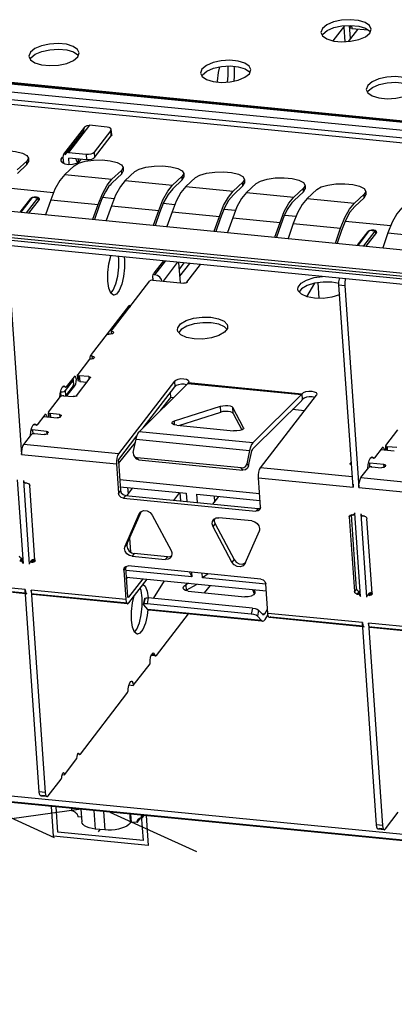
# Model space of a CAD drawing. Extents: x 0 to 1189, y 0 to 841.
# Tile 9 of 50: x 456 to 471, y 366 to 405. Entities that reach past the tile are written whole.
import ezdxf

# ---------------------------------------------------------------- set-up
doc = ezdxf.new("R2010")
doc.units = 0
doc.header["$LTSCALE"] = 65.395
doc.linetypes.add('CENTER', pattern=[0.6, 0.375, -0.075, 0.075, -0.075])
doc.layers.get('0').update_dxf_attribs({"linetype": 'CONTINUOUS'})
doc.layers.add('00_PCB-MAIN-BOT', color=7, linetype='CONTINUOUS')

msp = doc.modelspace()

# ---------------------------------------------------------------- linework, layer by layer
at = {"color": 6, "linetype": 'CONTINUOUS'}
for p, q in [((467.827, 404.952), (467.77, 404.79)), ((468.706, 405.06), (468.244, 404.461)), ((468.677, 405.009), (468.718, 404.426)), ((468.943, 404.55), (468.906, 405.073)), ((468.924, 404.991), (468.918, 405.073)), ((468.924, 404.99), (468.929, 405.007)), ((468.925, 405.074), (468.929, 405.007)), ((468.982, 405.071), (468.99, 404.955)), ((468.99, 404.955), (469.646, 404.891)), ((469.538, 404.963), (469.716, 404.844)), ((469.709, 404.767), (469.766, 404.929)), ((537.069, 394.74), (435.371, 404.708)), ((537.157, 394.793), (435.458, 404.761)), ((435.51, 404.73), (537.114, 394.772)), ((467.77, 404.79), (467.834, 404.653)), ((467.824, 404.674), (467.842, 404.727)), ((467.834, 404.653), (468.008, 404.534)), ((467.842, 404.727), (468.014, 404.87)), ((469.537, 404.624), (469.709, 404.767)), ((469.716, 404.844), (469.727, 404.819)), ((435.154, 404.427), (536.853, 394.459)), ((536.827, 393.95), (434.867, 403.943)), ((536.733, 394.147), (435.035, 404.115)), ((456.215, 404.006), (456.158, 403.844)), ((456.158, 403.844), (456.222, 403.707)), ((456.212, 403.729), (456.23, 403.781)), ((456.23, 403.781), (456.402, 403.924)), ((457.925, 403.678), (458.097, 403.821)), ((457.926, 404.017), (458.104, 403.898)), ((458.097, 403.821), (458.154, 403.983)), ((458.104, 403.898), (458.115, 403.873)), ((456.222, 403.707), (456.396, 403.588)), ((464.083, 403.407), (464.076, 403.456)), ((464.309, 403.446), (464.318, 403.384)), ((463.038, 403.337), (462.982, 403.176)), ((462.982, 403.176), (463.046, 403.038)), ((463.036, 403.06), (463.054, 403.113)), ((463.046, 403.038), (463.22, 402.919)), ((463.054, 403.113), (463.225, 403.255)), ((464.748, 403.01), (464.921, 403.153)), ((464.75, 403.349), (464.927, 403.229)), ((464.921, 403.153), (464.977, 403.314)), ((464.927, 403.229), (464.939, 403.204)), ((469.627, 402.691), (469.571, 402.53)), ((469.643, 402.467), (469.814, 402.609)), ((469.571, 402.53), (469.634, 402.393)), ((469.624, 402.414), (469.643, 402.467)), ((469.634, 402.393), (469.808, 402.273)), ((457.546, 399.955), (458.376, 401.031)), ((458.558, 401.103), (457.728, 400.027)), ((459.264, 401.034), (458.558, 401.103)), ((459.349, 401.017), (459.264, 401.034)), ((459.406, 400.986), (459.349, 401.017)), ((458.339, 400.902), (457.585, 399.925)), ((459.417, 400.903), (458.753, 400.042)), ((458.768, 399.818), (459.432, 400.679)), ((459.431, 400.944), (459.406, 400.986)), ((459.417, 400.903), (459.431, 400.944)), ((459.432, 400.679), (459.417, 400.903)), ((459.446, 400.719), (459.431, 400.944)), ((459.446, 400.719), (459.432, 400.679)), ((457.443, 399.764), (457.497, 399.834)), ((457.728, 400.027), (458.434, 399.958)), ((458.434, 399.958), (458.45, 399.733)), ((458.753, 400.042), (458.768, 399.818)), ((457.443, 399.764), (457.421, 399.699)), ((457.451, 399.649), (457.443, 399.764)), ((457.471, 399.623), (457.579, 399.574)), ((457.509, 399.825), (457.525, 399.599)), ((457.579, 399.574), (457.727, 399.552)), ((457.727, 399.552), (457.893, 399.56)), ((457.761, 399.554), (457.744, 399.802)), ((458.45, 399.733), (457.744, 399.802)), ((457.893, 399.56), (458.046, 399.596)), ((458.019, 399.762), (458.051, 399.694)), ((458.051, 399.694), (458.13, 399.639)), ((458.139, 399.633), (458.131, 399.749)), ((458.215, 399.726), (458.219, 399.755)), ((428.685, 399.156), (535.276, 388.709)), ((535.291, 388.484), (428.7, 398.931)), ((455.813, 397.65), (456.232, 398.193)), ((456.28, 398.232), (455.83, 397.648)), ((456.065, 397.625), (456.516, 398.209)), ((456.561, 398.16), (456.143, 397.618)), ((456.27, 398.219), (456.232, 398.193)), ((456.516, 398.209), (456.28, 398.232)), ((456.516, 398.209), (456.522, 398.11)), ((456.561, 398.16), (456.571, 398.189)), ((456.573, 398.161), (456.571, 398.189)), ((469.225, 396.335), (469.644, 396.878)), ((469.692, 396.918), (469.242, 396.334)), ((469.477, 396.311), (469.928, 396.895)), ((469.973, 396.846), (469.555, 396.303)), ((469.682, 396.904), (469.644, 396.878)), ((469.928, 396.895), (469.692, 396.918)), ((469.928, 396.895), (469.935, 396.796)), ((469.973, 396.846), (469.983, 396.875)), ((469.985, 396.847), (469.983, 396.874)), ((455.308, 396.056), (455.867, 388.02)), ((459.726, 395.799), (459.712, 395.892)), ((459.947, 395.869), (459.961, 395.776)), ((461.501, 395.717), (461.122, 395.225)), ((461.571, 395.71), (461.153, 395.168)), ((462.056, 395.651), (461.488, 394.915)), ((462.179, 394.847), (462.123, 395.656)), ((462.318, 395.636), (462.14, 395.406)), ((462.161, 395.105), (462.553, 395.613)), ((462.44, 394.868), (462.982, 395.571)), ((461.083, 395.102), (461.098, 395.175)), ((461.098, 395.175), (461.122, 395.225)), ((461.153, 395.168), (461.116, 395.171)), ((459.339, 394.631), (459.297, 394.915)), ((459.426, 392.929), (460.962, 394.92)), ((459.512, 394.557), (459.613, 394.802)), ((460.993, 394.941), (460.962, 394.92)), ((461.081, 395.026), (461.083, 395.102)), ((461.081, 395.026), (461.086, 394.951)), ((461.089, 394.954), (461.09, 394.936)), ((461.089, 394.954), (462.313, 394.834)), ((462.44, 394.868), (462.442, 394.843)), ((468.494, 394.811), (468.197, 394.868)), ((469.044, 386.729), (468.485, 394.765)), ((468.485, 394.765), (468.72, 394.741)), ((459.417, 394.435), (459.512, 394.557)), ((466.997, 394.605), (466.904, 394.485)), ((468.72, 394.741), (469.28, 386.706)), ((459.531, 394.35), (459.519, 394.352)), ((460.125, 393.934), (458.631, 391.996)), ((459.962, 393.702), (459.967, 393.63)), ((460.142, 393.868), (460.079, 393.874)), ((460.127, 393.95), (460.149, 393.948)), ((463.393, 393.478), (463.696, 393.42)), ((459.256, 392.807), (459.327, 392.8)), ((459.405, 392.802), (459.327, 392.8)), ((459.474, 392.82), (459.405, 392.802)), ((459.426, 392.929), (459.435, 392.807)), ((462.209, 392.99), (462.116, 392.871)), ((464.046, 393.033), (463.932, 392.883)), ((464.02, 392.999), (463.939, 393.091)), ((464.058, 393.117), (464.046, 393.033)), ((458.563, 391.809), (458.098, 391.207)), ((458.641, 391.811), (458.563, 391.809)), ((458.591, 391.797), (458.593, 391.873)), ((458.593, 391.873), (458.608, 391.945)), ((458.608, 391.945), (458.631, 391.996)), ((458.663, 391.939), (458.626, 391.942)), ((458.663, 391.939), (458.671, 391.819)), ((458.663, 391.939), (458.727, 391.923)), ((458.727, 391.923), (458.76, 391.894)), ((458.76, 391.894), (458.762, 391.885)), ((457.916, 390.97), (457.6, 390.561)), ((457.95, 391.112), (457.643, 390.715)), ((457.916, 390.97), (457.924, 390.995)), ((457.916, 390.97), (457.931, 390.745)), ((457.94, 390.77), (457.924, 390.994)), ((457.95, 391.112), (457.982, 391.131)), ((457.952, 391.134), (457.982, 391.131)), ((457.982, 391.131), (458.013, 391.097)), ((458.026, 390.917), (458.006, 390.82)), ((458.013, 391.097), (458.028, 391.018)), ((458.028, 391.018), (458.026, 390.917)), ((458.049, 390.355), (458.596, 391.065)), ((458.108, 390.966), (458.092, 391.19)), ((458.098, 391.207), (458.093, 391.19)), ((458.093, 391.19), (458.094, 391.184)), ((458.094, 391.184), (458.114, 391.166)), ((458.098, 391.207), (458.114, 390.982)), ((458.109, 390.966), (458.114, 390.982)), ((458.114, 391.166), (458.159, 391.154)), ((458.159, 391.154), (458.175, 390.93)), ((458.536, 391.117), (458.159, 391.154)), ((458.175, 390.93), (458.47, 390.901)), ((458.536, 391.117), (458.544, 390.997)), ((458.602, 391.082), (458.596, 391.065)), ((458.602, 391.081), (458.603, 391.066)), ((461.938, 390.935), (459.713, 388.05)), ((460.54, 388.925), (462.477, 390.849)), ((461.938, 390.935), (461.953, 390.71)), ((462.477, 390.849), (466.995, 390.406)), ((462.494, 390.869), (462.502, 390.879)), ((467.012, 390.426), (462.494, 390.869)), ((462.519, 390.928), (462.502, 390.879)), ((457.38, 390.276), (457.397, 390.45)), ((457.397, 390.45), (457.436, 390.605)), ((457.409, 390.51), (457.487, 390.512)), ((457.409, 390.51), (457.422, 390.324)), ((457.436, 390.605), (457.49, 390.712)), ((457.49, 390.712), (457.554, 390.751)), ((457.619, 390.7), (457.492, 390.713)), ((457.602, 390.714), (457.509, 390.723)), ((457.554, 390.751), (457.602, 390.714)), ((457.6, 390.561), (457.614, 390.363)), ((457.602, 390.714), (457.614, 390.702)), ((457.614, 390.702), (457.619, 390.7)), ((457.619, 390.7), (457.629, 390.702)), ((457.626, 390.35), (457.931, 390.745)), ((457.629, 390.702), (457.643, 390.715)), ((457.668, 390.356), (457.975, 390.753)), ((457.939, 390.77), (457.931, 390.745)), ((457.975, 390.753), (457.938, 390.756)), ((458.006, 390.82), (457.975, 390.753)), ((460.699, 389.084), (461.953, 390.71)), ((462.014, 390.758), (461.953, 390.71)), ((462.335, 390.812), (462.219, 390.812)), ((462.422, 390.794), (462.335, 390.812)), ((456.936, 389.7), (457.417, 390.324)), ((457.449, 390.345), (457.417, 390.324)), ((457.545, 390.358), (457.547, 390.333)), ((457.545, 390.358), (457.921, 390.321)), ((458.049, 390.355), (458.05, 390.33)), ((466.995, 390.406), (465.057, 388.483)), ((465.064, 388.248), (467.002, 390.172)), ((465.36, 387.496), (467.585, 390.381)), ((467.005, 390.204), (467.028, 390.202)), ((467.02, 390.436), (467.012, 390.426)), ((467.036, 390.212), (467.02, 390.436)), ((467.028, 390.202), (467.036, 390.212)), ((467.096, 390.26), (467.036, 390.212)), ((467.418, 390.313), (467.301, 390.314)), ((467.519, 390.293), (467.418, 390.313)), ((467.602, 390.43), (467.585, 390.381)), ((456.942, 389.514), (456.93, 389.684)), ((456.936, 389.7), (456.931, 389.683)), ((456.931, 389.683), (456.932, 389.678)), ((456.932, 389.678), (456.952, 389.659)), ((456.936, 389.7), (456.949, 389.513)), ((456.952, 389.659), (456.997, 389.647)), ((461.946, 389.356), (463.775, 389.94)), ((462.117, 389.174), (463.782, 389.706)), ((463.782, 389.706), (463.775, 389.94)), ((464.271, 389.658), (464.264, 389.892)), ((464.693, 389.087), (464.264, 389.892)), ((456.788, 389.605), (456.481, 389.208)), ((456.733, 389.534), (457.274, 389.481)), ((456.788, 389.605), (456.82, 389.624)), ((456.79, 389.627), (456.82, 389.624)), ((456.82, 389.624), (456.851, 389.59)), ((456.851, 389.59), (456.863, 389.527)), ((456.997, 389.647), (457.007, 389.508)), ((457.373, 389.611), (456.997, 389.647)), ((457.328, 389.483), (457.274, 389.481)), ((457.373, 389.611), (457.38, 389.514)), ((457.401, 389.515), (457.434, 389.558)), ((457.401, 389.515), (457.403, 389.49)), ((457.439, 389.575), (457.434, 389.558)), ((457.44, 389.574), (457.441, 389.559)), ((461.862, 389.235), (461.84, 389.273)), ((461.95, 389.198), (461.946, 389.356)), ((464.271, 389.658), (464.622, 388.999)), ((456.218, 388.769), (456.235, 388.944)), ((456.235, 388.944), (456.274, 389.098)), ((456.252, 389.009), (456.294, 388.999)), ((456.274, 389.098), (456.328, 389.205)), ((456.294, 388.999), (456.306, 388.835)), ((456.859, 388.943), (456.294, 388.999)), ((456.328, 389.205), (456.392, 389.244)), ((456.457, 389.193), (456.33, 389.206)), ((456.44, 389.207), (456.347, 389.216)), ((456.392, 389.244), (456.44, 389.207)), ((456.44, 389.207), (456.452, 389.195)), ((456.452, 389.195), (456.457, 389.193)), ((456.457, 389.193), (456.467, 389.195)), ((456.459, 389.21), (456.481, 389.208)), ((456.467, 389.195), (456.481, 389.208)), ((456.859, 388.943), (456.866, 388.846)), ((456.887, 388.848), (456.92, 388.891)), ((456.925, 388.908), (456.92, 388.891)), ((456.926, 388.891), (456.925, 388.907)), ((465.057, 388.483), (460.54, 388.925)), ((462.039, 389.182), (464.297, 388.96)), ((464.422, 388.958), (464.297, 388.96)), ((464.694, 389.069), (464.693, 389.087)), ((464.693, 389.087), (464.698, 389.069)), ((470.348, 388.385), (470.83, 389.009)), ((455.948, 388.419), (456.255, 388.817)), ((456.287, 388.838), (456.255, 388.817)), ((456.383, 388.851), (456.384, 388.826)), ((456.383, 388.851), (456.759, 388.814)), ((456.814, 388.816), (456.759, 388.814)), ((456.887, 388.848), (456.888, 388.823)), ((459.729, 387.825), (460.453, 388.764)), ((460.305, 388.099), (460.416, 388.63)), ((460.416, 388.63), (460.449, 388.756)), ((460.416, 388.63), (464.933, 388.187)), ((459.713, 388.05), (455.948, 388.419)), ((460.305, 388.099), (460.31, 388.003)), ((464.933, 388.187), (464.822, 387.657)), ((464.891, 387.57), (465.002, 388.1)), ((465.04, 388.214), (465.064, 388.248)), ((470.2, 388.29), (469.893, 387.893)), ((470.145, 388.22), (470.686, 388.167)), ((470.2, 388.29), (470.232, 388.31)), ((470.202, 388.313), (470.232, 388.31)), ((470.232, 388.31), (470.263, 388.275)), ((470.263, 388.275), (470.276, 388.212)), ((470.348, 388.385), (470.343, 388.369)), ((470.354, 388.199), (470.343, 388.369)), ((470.343, 388.369), (470.344, 388.363)), ((470.344, 388.363), (470.364, 388.344)), ((470.348, 388.385), (470.361, 388.199)), ((470.364, 388.344), (470.409, 388.333)), ((470.419, 388.193), (470.409, 388.333)), ((470.786, 388.296), (470.409, 388.333)), ((455.867, 388.02), (459.632, 387.651)), ((459.715, 387.759), (459.797, 386.592)), ((459.72, 387.807), (459.729, 387.825)), ((460.31, 388.003), (460.336, 387.956)), ((460.336, 387.956), (460.364, 387.929)), ((460.336, 387.956), (460.405, 387.87)), ((460.364, 387.929), (460.454, 387.894)), ((460.433, 387.842), (460.405, 387.87)), ((460.523, 387.808), (460.433, 387.842)), ((460.523, 387.808), (460.454, 387.894)), ((464.595, 387.488), (460.454, 387.894)), ((460.523, 387.808), (464.664, 387.402)), ((468.975, 387.721), (468.934, 387.667)), ((469.647, 387.629), (469.686, 387.784)), ((469.686, 387.784), (469.74, 387.89)), ((469.74, 387.89), (469.804, 387.929)), ((469.869, 387.879), (469.742, 387.891)), ((469.852, 387.893), (469.759, 387.902)), ((469.804, 387.929), (469.852, 387.893)), ((469.852, 387.893), (469.864, 387.88)), ((469.864, 387.88), (469.869, 387.879)), ((469.869, 387.879), (469.879, 387.88)), ((469.879, 387.88), (469.893, 387.893)), ((459.632, 387.651), (459.714, 386.484)), ((464.664, 387.402), (464.595, 387.488)), ((464.764, 387.418), (464.664, 387.402)), ((464.777, 387.565), (464.822, 387.657)), ((464.822, 387.657), (464.891, 387.57)), ((469.016, 387.138), (465.36, 387.496)), ((468.929, 387.65), (468.934, 387.667)), ((468.934, 387.667), (468.935, 387.651)), ((469.36, 387.104), (469.668, 387.503)), ((469.63, 387.454), (469.647, 387.629)), ((469.664, 387.694), (469.706, 387.684)), ((469.699, 387.524), (469.668, 387.503)), ((469.718, 387.52), (469.706, 387.684)), ((470.271, 387.629), (469.706, 387.684)), ((469.797, 387.512), (469.795, 387.536)), ((469.795, 387.536), (470.171, 387.499)), ((470.226, 387.501), (470.171, 387.499)), ((470.278, 387.532), (470.271, 387.629)), ((470.299, 387.533), (470.332, 387.576)), ((470.3, 387.508), (470.299, 387.533)), ((470.337, 387.593), (470.332, 387.576)), ((470.335, 387.536), (470.332, 387.576)), ((470.339, 387.577), (470.337, 387.593)), ((455.935, 383.69), (455.704, 387.01)), ((455.939, 386.987), (456.171, 383.667)), ((465.361, 385.931), (465.279, 387.098)), ((465.279, 387.098), (469.044, 386.729)), ((469.36, 387.104), (473.125, 386.735)), ((455.989, 386.907), (456.039, 386.889)), ((456.049, 386.902), (456.039, 386.889)), ((456.087, 386.884), (456.039, 386.889)), ((456.087, 386.884), (456.134, 386.868)), ((456.134, 386.868), (456.17, 386.834)), ((456.17, 386.834), (456.187, 386.785)), ((456.198, 386.799), (456.187, 386.785)), ((456.393, 383.822), (456.187, 386.785)), ((459.797, 386.592), (459.714, 386.484)), ((459.797, 386.592), (459.828, 386.499)), ((469.045, 386.843), (469.044, 386.729)), ((469.28, 386.706), (473.044, 386.337)), ((459.745, 386.392), (459.714, 386.484)), ((459.828, 386.499), (459.901, 386.427)), ((459.901, 386.427), (459.997, 386.394)), ((459.997, 386.394), (459.914, 386.286)), ((459.914, 386.286), (465.185, 385.77)), ((459.997, 386.394), (465.268, 385.877)), ((460.619, 385.758), (460.062, 384.494)), ((460.572, 385.714), (460.617, 385.757)), ((460.617, 385.757), (460.727, 385.798)), ((460.727, 385.798), (460.853, 385.786)), ((460.853, 385.786), (460.971, 385.722)), ((465.268, 385.877), (465.185, 385.77)), ((465.278, 385.785), (465.185, 385.77)), ((465.268, 385.877), (465.361, 385.892)), ((465.331, 385.827), (465.278, 385.785)), ((465.342, 385.843), (465.331, 385.827)), ((465.361, 385.931), (465.342, 385.843)), ((459.979, 384.387), (460.544, 385.669)), ((460.544, 385.669), (460.572, 385.714)), ((460.971, 385.722), (461.056, 385.619)), ((461.056, 385.619), (461.809, 384.207)), ((463.444, 385.263), (463.456, 385.366)), ((463.456, 385.366), (463.489, 385.427)), ((463.516, 385.463), (463.488, 385.427)), ((463.489, 385.427), (463.51, 385.451)), ((463.51, 385.451), (463.598, 385.502)), ((463.538, 385.467), (463.527, 385.37)), ((463.527, 385.37), (463.561, 385.263)), ((463.598, 385.502), (463.707, 385.513)), ((465.025, 385.384), (463.707, 385.513)), ((465.025, 385.384), (465.135, 385.352)), ((468.951, 385.615), (468.893, 385.54)), ((468.893, 385.54), (469.1, 382.577)), ((468.908, 385.592), (468.933, 385.612)), ((468.933, 385.612), (468.981, 385.62)), ((469.183, 382.685), (468.978, 385.62)), ((468.992, 385.635), (468.981, 385.62)), ((469.029, 385.616), (468.981, 385.62)), ((469.056, 385.65), (469.029, 385.616)), ((469.029, 385.616), (469.074, 385.623)), ((469.074, 385.623), (469.102, 385.644)), ((469.101, 385.644), (469.118, 385.666)), ((469.102, 385.644), (469.105, 385.65)), ((469.105, 385.65), (469.116, 385.695)), ((469.128, 385.711), (469.116, 385.695)), ((469.347, 382.375), (469.116, 385.695)), ((469.352, 385.672), (469.583, 382.352)), ((469.401, 385.593), (469.451, 385.574)), ((469.467, 385.595), (469.451, 385.574)), ((469.499, 385.57), (469.451, 385.574)), ((469.499, 385.57), (469.546, 385.554)), ((469.546, 385.554), (469.582, 385.519)), ((469.582, 385.519), (469.599, 385.471)), ((469.61, 385.484), (469.599, 385.471)), ((469.806, 382.508), (469.599, 385.471)), ((463.478, 385.155), (463.444, 385.263)), ((463.478, 385.155), (463.561, 385.263)), ((464.231, 383.744), (463.478, 385.155)), ((463.561, 385.263), (464.314, 383.851)), ((465.307, 384.976), (464.742, 383.693)), ((465.297, 385.193), (465.326, 385.087)), ((465.319, 385.011), (465.307, 384.976)), ((460.062, 384.494), (459.979, 384.387)), ((460.069, 384.284), (460.136, 384.188)), ((460.136, 384.188), (460.233, 384.118)), ((455.871, 383.9), (455.788, 383.793)), ((455.788, 383.793), (455.836, 383.788)), ((455.82, 383.918), (455.871, 383.9)), ((455.903, 383.875), (455.836, 383.788)), ((455.919, 383.895), (455.871, 383.9)), ((456.226, 383.771), (456.268, 383.826)), ((456.341, 383.854), (456.258, 383.746)), ((456.268, 383.826), (456.292, 383.846)), ((456.292, 383.846), (456.341, 383.854)), ((456.389, 383.849), (456.306, 383.742)), ((456.389, 383.849), (456.341, 383.854)), ((456.405, 383.805), (456.378, 383.77)), ((456.405, 383.837), (456.393, 383.822)), ((460.053, 384.081), (459.986, 384.177)), ((460.233, 384.118), (460.345, 384.086)), ((460.345, 384.086), (460.262, 383.978)), ((460.262, 383.978), (461.58, 383.849)), ((461.663, 383.957), (460.345, 384.086)), ((461.663, 383.957), (461.58, 383.849)), ((461.687, 383.859), (461.58, 383.849)), ((461.829, 383.989), (461.798, 383.935)), ((461.843, 384.091), (461.829, 383.989)), ((461.837, 384.13), (461.843, 384.091)), ((464.314, 383.851), (464.231, 383.744)), ((464.314, 383.851), (464.399, 383.748)), ((455.886, 383.77), (455.836, 383.788)), ((455.935, 383.69), (455.946, 383.703)), ((456.212, 383.739), (456.185, 383.718)), ((456.258, 383.746), (456.212, 383.739)), ((456.254, 383.774), (456.242, 383.759)), ((456.258, 383.746), (456.306, 383.742)), ((456.354, 383.75), (456.306, 383.742)), ((456.379, 383.771), (456.354, 383.75)), ((460.009, 383.539), (459.926, 383.431)), ((459.926, 383.431), (460.007, 382.264)), ((459.956, 383.535), (460.009, 383.578)), ((459.956, 383.535), (459.978, 383.563)), ((460.009, 383.578), (460.102, 383.593)), ((460.018, 383.579), (460.009, 383.539)), ((460.09, 382.372), (460.009, 383.539)), ((465.373, 383.076), (460.102, 383.593)), ((464.399, 383.748), (464.517, 383.684)), ((464.742, 383.693), (464.715, 383.648)), ((464.769, 383.728), (464.742, 383.693)), ((456.007, 382.656), (452.242, 383.025)), ((460.679, 383.086), (460.11, 382.349)), ((460.126, 382.124), (460.854, 383.069)), ((456.019, 382.493), (452.313, 382.856)), ((452.361, 382.885), (456.016, 382.527)), ((456.567, 374.621), (456.007, 382.656)), ((456.243, 382.633), (456.802, 374.598)), ((460.007, 382.264), (456.243, 382.633)), ((460.622, 382.614), (460.582, 382.715)), ((461.114, 382.305), (461.546, 383.001)), ((462.287, 382.723), (462.314, 382.789)), ((462.287, 382.712), (462.287, 382.723)), ((462.31, 382.661), (462.287, 382.712)), ((462.314, 382.789), (462.389, 382.848)), ((462.413, 382.636), (462.384, 382.613)), ((462.5, 382.908), (462.389, 382.848)), ((462.389, 382.848), (462.413, 382.636)), ((462.413, 382.636), (462.852, 382.873)), ((463.142, 382.525), (463.371, 382.822)), ((465.05, 382.658), (465.115, 382.488)), ((465.137, 382.578), (465.109, 382.652)), ((465.542, 382.971), (465.573, 382.878)), ((465.655, 381.711), (465.573, 382.878)), ((469.183, 382.685), (469.1, 382.577)), ((460.078, 382.095), (456.313, 382.464)), ((456.361, 382.493), (460.081, 382.128)), ((460.11, 382.349), (460.088, 382.351)), ((460.094, 382.352), (460.09, 382.372)), ((460.102, 382.344), (460.094, 382.352)), ((460.11, 382.349), (460.102, 382.344)), ((460.663, 382.331), (460.622, 382.614)), ((460.664, 381.995), (460.663, 382.331)), ((460.718, 382.065), (460.764, 382.301)), ((460.726, 382.045), (460.772, 382.281)), ((460.772, 382.281), (460.765, 382.301)), ((460.817, 382.326), (460.904, 382.325)), ((460.857, 382.592), (460.896, 382.324)), ((460.904, 382.325), (460.858, 382.089)), ((465.046, 381.919), (460.904, 382.325)), ((462.488, 382.589), (464.747, 382.367)), ((464.871, 382.37), (464.747, 382.367)), ((465.135, 382.513), (465.082, 382.449)), ((465.142, 382.557), (465.135, 382.513)), ((465.137, 382.578), (465.142, 382.557)), ((465.137, 382.578), (465.139, 382.558)), ((469.117, 382.528), (469.1, 382.577)), ((469.153, 382.494), (469.117, 382.528)), ((469.2, 382.478), (469.153, 382.494)), ((469.283, 382.586), (469.2, 382.478)), ((469.2, 382.478), (469.248, 382.473)), ((469.232, 382.604), (469.283, 382.586)), ((469.315, 382.561), (469.248, 382.473)), ((469.298, 382.455), (469.248, 382.473)), ((469.331, 382.581), (469.283, 382.586)), ((469.347, 382.375), (469.358, 382.389)), ((469.624, 382.424), (469.597, 382.403)), ((469.67, 382.432), (469.624, 382.424)), ((469.638, 382.456), (469.68, 382.511)), ((469.666, 382.46), (469.654, 382.444)), ((469.753, 382.54), (469.67, 382.432)), ((469.67, 382.432), (469.718, 382.427)), ((469.68, 382.511), (469.704, 382.531)), ((469.704, 382.531), (469.753, 382.54)), ((469.789, 382.52), (469.718, 382.427)), ((469.766, 382.436), (469.718, 382.427)), ((469.801, 382.535), (469.753, 382.54)), ((469.791, 382.456), (469.766, 382.436)), ((469.817, 382.49), (469.791, 382.456)), ((469.817, 382.522), (469.806, 382.508)), ((460.718, 382.065), (460.726, 382.045)), ((460.886, 381.866), (460.726, 382.045)), ((464.999, 381.683), (460.858, 382.089)), ((460.888, 381.866), (460.861, 381.629)), ((460.931, 381.841), (460.886, 381.866)), ((465.404, 381.424), (460.886, 381.866)), ((465.402, 381.403), (460.931, 381.841)), ((465.046, 381.919), (464.999, 381.683)), ((465.29, 381.838), (465.244, 381.602)), ((465.451, 381.66), (465.29, 381.838)), ((465.632, 381.863), (465.521, 381.684)), ((460.235, 381.447), (460.233, 381.782)), ((460.277, 381.164), (460.235, 381.447)), ((461.223, 380.037), (462.496, 381.688)), ((465.244, 381.602), (465.404, 381.424)), ((465.521, 381.684), (465.42, 381.694)), ((465.473, 381.647), (465.45, 381.649)), ((465.473, 381.647), (465.451, 381.66)), ((465.497, 381.655), (465.473, 381.647)), ((465.521, 381.684), (465.497, 381.655)), ((465.497, 381.415), (465.545, 381.472)), ((465.545, 381.472), (465.653, 381.645)), ((465.669, 381.617), (465.655, 381.711)), ((469.419, 381.342), (465.655, 381.711)), ((469.431, 381.178), (465.725, 381.541)), ((465.773, 381.571), (469.428, 381.212)), ((460.355, 380.968), (460.449, 381.089)), ((460.449, 381.089), (460.55, 381.334)), ((465.404, 381.424), (465.448, 381.398)), ((465.448, 381.398), (465.425, 381.401)), ((465.448, 381.398), (465.497, 381.415)), ((469.979, 373.306), (469.419, 381.342)), ((469.655, 381.319), (470.214, 373.283)), ((473.419, 380.95), (469.655, 381.319)), ((473.49, 380.78), (469.725, 381.149)), ((469.773, 381.179), (473.493, 380.814)), ((460.469, 380.883), (460.456, 380.885)), ((460.973, 379.843), (460.995, 379.973)), ((460.995, 379.973), (461.032, 380.076)), ((461.191, 380.017), (461.017, 380.034)), ((461.024, 380.056), (461.152, 380.043)), ((461.032, 380.076), (461.077, 380.132)), ((461.154, 380.065), (461.032, 380.077)), ((461.077, 380.132), (461.1, 380.138)), ((461.1, 380.138), (461.12, 380.128)), ((461.12, 380.128), (461.154, 380.065)), ((461.154, 380.065), (461.173, 380.027)), ((461.173, 380.027), (461.191, 380.017)), ((461.191, 380.017), (461.197, 380.017)), ((461.193, 380.039), (461.223, 380.037)), ((461.197, 380.017), (461.223, 380.037)), ((460.307, 378.849), (460.971, 379.71)), ((460.971, 379.71), (460.973, 379.843)), ((460.098, 378.633), (460.108, 378.709)), ((460.108, 378.709), (460.129, 378.842)), ((460.129, 378.842), (460.165, 378.95)), ((460.137, 378.866), (460.307, 378.849)), ((458.202, 376.119), (460.055, 378.523)), ((460.055, 378.523), (460.079, 378.568)), ((460.079, 378.568), (460.098, 378.633)), ((429.761, 376.98), (537.293, 366.441)), ((429.824, 376.751), (537.262, 366.221)), ((458.083, 376.092), (458.106, 376.142)), ((458.178, 376.105), (458.092, 376.113)), ((458.154, 376.131), (458.103, 376.136)), ((458.106, 376.142), (458.13, 376.157)), ((458.13, 376.157), (458.154, 376.131)), ((458.154, 376.131), (458.168, 376.109)), ((458.168, 376.109), (458.178, 376.105)), ((458.178, 376.105), (458.184, 376.105)), ((458.179, 376.121), (458.202, 376.119)), ((458.184, 376.105), (458.202, 376.119)), ((457.568, 375.297), (458.066, 375.943)), ((457.444, 375.246), (457.47, 375.244)), ((457.461, 375.194), (457.47, 375.244)), ((457.476, 375.306), (457.568, 375.297)), ((457.509, 375.367), (457.533, 375.382)), ((456.92, 374.457), (457.432, 375.121)), ((456.582, 374.527), (456.567, 374.621)), ((456.802, 374.598), (456.567, 374.621)), ((456.872, 374.428), (456.637, 374.451)), ((456.685, 374.48), (456.789, 374.47)), ((456.802, 374.598), (456.817, 374.504)), ((456.817, 374.504), (456.844, 374.445)), ((456.844, 374.445), (456.872, 374.428)), ((470.332, 373.143), (470.844, 373.806)), ((469.994, 373.212), (469.979, 373.306)), ((470.214, 373.283), (469.979, 373.306)), ((470.214, 373.283), (470.229, 373.189)), ((470.284, 373.114), (470.049, 373.137)), ((470.097, 373.166), (470.202, 373.156)), ((470.229, 373.189), (470.256, 373.13)), ((470.256, 373.13), (470.284, 373.114))]:
    msp.add_line(p, q, dxfattribs=at)
at = {"color": 7, "linetype": 'CONTINUOUS'}
for p, q in [((469.224, 404.915), (468.853, 404.434)), ((429.026, 400.275), (536.37, 389.754)), ((455.694, 399.329), (456.077, 399.681)), ((456.079, 399.54), (455.697, 399.187)), ((456.135, 399.794), (456.077, 399.681)), ((456.079, 399.54), (456.077, 399.681)), ((456.079, 399.54), (456.138, 399.652)), ((456.135, 399.794), (456.138, 399.652)), ((457.959, 399.497), (457.577, 399.144)), ((428.362, 399.414), (535.706, 388.893)), ((535.716, 388.758), (428.372, 399.28)), ((457.577, 399.144), (459.459, 398.96)), ((459.459, 398.96), (459.841, 399.312)), ((459.844, 399.171), (459.462, 398.818)), ((459.9, 399.425), (459.841, 399.312)), ((459.844, 399.171), (459.841, 399.312)), ((459.844, 399.171), (459.903, 399.283)), ((459.9, 399.425), (459.903, 399.283)), ((460.371, 399.261), (459.989, 398.908)), ((461.871, 398.723), (462.253, 399.076)), ((462.312, 399.189), (462.253, 399.076)), ((462.256, 398.934), (462.253, 399.076)), ((462.312, 399.189), (462.315, 399.047)), ((459.989, 398.908), (461.871, 398.723)), ((462.256, 398.934), (461.874, 398.581)), ((462.256, 398.934), (462.315, 399.047)), ((462.783, 399.024), (462.4, 398.671)), ((462.4, 398.671), (464.283, 398.487)), ((464.283, 398.487), (464.665, 398.84)), ((464.668, 398.698), (464.286, 398.345)), ((464.724, 398.952), (464.665, 398.84)), ((464.668, 398.698), (464.665, 398.84)), ((464.668, 398.698), (464.727, 398.81)), ((464.724, 398.952), (464.727, 398.81)), ((465.194, 398.788), (464.812, 398.435)), ((467.135, 398.716), (467.077, 398.603)), ((467.135, 398.716), (467.138, 398.574)), ((464.812, 398.435), (466.695, 398.25)), ((466.695, 398.25), (467.077, 398.603)), ((467.08, 398.461), (466.697, 398.109)), ((467.08, 398.461), (467.077, 398.603)), ((467.08, 398.461), (467.138, 398.574)), ((467.606, 398.551), (467.224, 398.199)), ((469.106, 398.014), (469.489, 398.367)), ((469.547, 398.479), (469.489, 398.367)), ((469.492, 398.225), (469.489, 398.367)), ((469.492, 398.225), (469.55, 398.338)), ((469.547, 398.479), (469.55, 398.338)), ((457.022, 398.141), (456.82, 397.551)), ((457.022, 398.141), (458.904, 397.956)), ((458.703, 397.367), (458.904, 397.956)), ((459.06, 398.188), (458.935, 397.864)), ((459.434, 397.904), (459.232, 397.315)), ((459.434, 397.904), (461.316, 397.72)), ((461.509, 398.033), (461.347, 397.628)), ((467.224, 398.199), (469.106, 398.014)), ((469.492, 398.225), (469.109, 397.872)), ((458.935, 397.864), (458.763, 397.361)), ((461.114, 397.13), (461.316, 397.72)), ((461.347, 397.628), (461.174, 397.124)), ((461.846, 397.668), (461.644, 397.078)), ((461.846, 397.668), (463.728, 397.483)), ((463.526, 396.894), (463.728, 397.483)), ((463.92, 397.797), (463.759, 397.392)), ((463.759, 397.392), (463.586, 396.888)), ((464.258, 397.432), (464.056, 396.842)), ((464.258, 397.432), (466.14, 397.247)), ((465.938, 396.657), (466.14, 397.247)), ((466.171, 397.155), (465.998, 396.652)), ((466.295, 397.479), (466.171, 397.155)), ((466.669, 397.195), (466.467, 396.606)), ((466.669, 397.195), (468.552, 397.011)), ((468.744, 397.324), (468.582, 396.919)), ((468.35, 396.421), (468.552, 397.011)), ((468.582, 396.919), (468.41, 396.415)), ((470.434, 396.826), (470.232, 396.237)), ((470.434, 396.826), (472.317, 396.642)), ((467.213, 394.29), (467.526, 394.828)), ((467.698, 394.228), (467.655, 394.846)), ((461.798, 390.284), (461.784, 390.49)), ((461.393, 389.773), (461.798, 390.284)), ((461.898, 390.274), (461.798, 390.284)), ((467.109, 389.763), (466.637, 389.81)), ((459.722, 387.662), (460.389, 388.505)), ((465.324, 386.465), (459.767, 387.01)), ((459.786, 386.74), (462.409, 386.483)), ((460.278, 386.692), (460.04, 386.384)), ((460.081, 386.712), (460.099, 386.461)), ((461.922, 386.199), (462.162, 386.51)), ((462.162, 386.508), (462.185, 386.179)), ((462.409, 386.483), (462.432, 386.155)), ((462.855, 386.114), (462.832, 386.442)), ((462.832, 386.442), (465.342, 386.196)), ((463.475, 386.047), (463.713, 386.356)), ((463.517, 386.375), (463.534, 386.124)), ((460.156, 384.708), (460.196, 384.145)), ((462.64, 383.161), (460.017, 383.418)), ((460.036, 383.149), (465.592, 382.605)), ((460.041, 383.083), (460.089, 383.144)), ((462.544, 383.353), (462.64, 383.161)), ((462.627, 383.345), (462.64, 383.161)), ((463.064, 383.12), (463.051, 383.304)), ((463.282, 383.281), (463.064, 383.12)), ((465.573, 382.874), (463.064, 383.12)), ((537.291, 366.177), (429.947, 376.698))]:
    msp.add_line(p, q, dxfattribs=at)
at = {"color": 4, "linetype": 'CONTINUOUS'}
for p, q in [((455.321, 398.612), (457.139, 398.434)), ((459.087, 398.243), (459.551, 398.197)), ((461.498, 398.006), (461.963, 397.961)), ((463.91, 397.77), (464.374, 397.725)), ((466.322, 397.534), (466.786, 397.488)), ((468.733, 397.297), (470.551, 397.119))]:
    msp.add_line(p, q, dxfattribs=at)
at = {"color": 6, "linetype": 'CONTINUOUS'}
for points in [[(469.766, 404.929), (469.702, 405.066), (469.528, 405.185), (469.262, 405.267), (468.936, 405.299), (468.59, 405.279), (468.266, 405.209), (467.999, 405.095), (467.827, 404.952)], [(468.014, 404.87), (468.277, 404.983), (468.597, 405.054), (468.943, 405.075), (469.27, 405.044), (469.538, 404.963)], [(468.99, 404.955), (468.948, 404.965), (468.926, 404.983), (468.924, 404.99)], [(468.008, 404.534), (468.274, 404.452), (468.6, 404.419), (468.946, 404.44), (469.27, 404.51), (469.537, 404.624)], [(458.154, 403.983), (458.09, 404.12), (457.916, 404.239), (457.65, 404.321), (457.324, 404.354), (456.978, 404.333), (456.654, 404.263), (456.387, 404.149), (456.215, 404.006)], [(456.402, 403.924), (456.665, 404.037), (456.986, 404.108), (457.331, 404.129), (457.658, 404.098), (457.926, 404.017)], [(456.396, 403.588), (456.662, 403.506), (456.988, 403.474), (457.334, 403.494), (457.658, 403.564), (457.925, 403.678)], [(464.977, 403.314), (464.914, 403.451), (464.74, 403.571), (464.473, 403.652), (464.147, 403.685), (463.802, 403.665), (463.478, 403.594), (463.211, 403.48), (463.038, 403.337)], [(463.225, 403.255), (463.489, 403.368), (463.809, 403.439), (464.155, 403.46), (464.482, 403.429), (464.75, 403.349)], [(463.653, 402.821), (463.653, 402.858), (463.692, 403.202), (463.744, 403.425)], [(464.055, 402.819), (464.084, 403.071), (464.083, 403.407)], [(464.318, 403.384), (464.319, 403.049), (464.298, 402.856)], [(463.22, 402.919), (463.486, 402.838), (463.812, 402.805), (464.158, 402.825), (464.482, 402.896), (464.748, 403.01)], [(471.566, 402.668), (471.502, 402.806), (471.328, 402.925), (471.062, 403.006), (470.736, 403.039), (470.39, 403.019), (470.066, 402.948), (469.799, 402.834), (469.627, 402.691)], [(469.814, 402.609), (470.077, 402.722), (470.398, 402.793), (470.743, 402.815), (471.07, 402.783), (471.339, 402.703)], [(469.808, 402.273), (470.074, 402.192), (470.4, 402.159), (470.746, 402.179), (471.07, 402.25), (471.337, 402.364)], [(458.339, 400.902), (458.351, 400.987), (458.376, 401.031)], [(458.376, 401.031), (458.397, 401.054), (458.469, 401.095), (458.558, 401.103)], [(457.546, 399.955), (457.521, 399.91), (457.509, 399.825)], [(457.728, 400.027), (457.639, 400.018), (457.567, 399.977), (457.546, 399.955)], [(458.434, 399.958), (458.531, 399.957), (458.625, 399.973), (458.702, 400.002), (458.753, 400.042)], [(457.421, 399.699), (457.422, 399.69), (457.471, 399.623)], [(458.046, 399.596), (458.16, 399.655), (458.215, 399.726)], [(458.768, 399.818), (458.718, 399.778), (458.641, 399.748), (458.547, 399.733), (458.45, 399.733)], [(456.455, 398.252), (456.365, 398.25), (456.284, 398.228)], [(456.571, 398.189), (456.568, 398.2), (456.529, 398.233), (456.455, 398.252)], [(469.867, 396.937), (469.777, 396.935), (469.696, 396.914)], [(469.983, 396.875), (469.98, 396.886), (469.941, 396.919), (469.867, 396.937)], [(459.335, 395.594), (459.408, 395.905), (459.416, 395.925)], [(459.297, 394.915), (459.296, 395.249), (459.335, 395.594)], [(459.961, 395.776), (459.962, 395.441), (459.923, 395.097), (459.85, 394.786), (459.749, 394.538), (459.634, 394.388), (459.531, 394.35)], [(459.613, 394.802), (459.687, 395.115), (459.727, 395.463), (459.726, 395.799)], [(461.358, 395.069), (461.263, 395.136), (461.153, 395.168)], [(461.089, 394.954), (461.039, 394.953), (460.993, 394.941)], [(461.44, 394.919), (461.425, 394.977), (461.358, 395.069)], [(462.44, 394.868), (462.412, 394.848), (462.367, 394.836), (462.313, 394.834)], [(466.852, 394.592), (466.864, 394.676), (466.978, 394.826), (467.196, 394.955), (467.492, 395.05), (467.827, 395.097)], [(467.513, 394.826), (467.218, 394.734), (466.997, 394.605)], [(468.197, 394.868), (467.853, 394.873), (467.513, 394.826)], [(468.485, 394.765), (468.485, 394.878), (468.501, 394.993), (468.511, 395.029)], [(468.746, 395.006), (468.736, 394.97), (468.721, 394.855), (468.72, 394.741)], [(459.519, 394.352), (459.417, 394.436), (459.339, 394.631)], [(466.989, 394.392), (466.868, 394.525), (466.852, 394.592)], [(467.517, 394.231), (467.214, 394.289), (466.989, 394.392)], [(468.512, 394.374), (468.502, 394.368), (468.206, 394.274), (467.862, 394.226), (467.517, 394.231)], [(460.125, 393.934), (460.146, 393.948), (460.149, 393.948)], [(460.149, 393.948), (460.165, 393.938), (460.179, 393.905)], [(460.179, 393.905), (460.181, 393.892), (460.183, 393.878)], [(462.064, 392.978), (462.076, 393.062), (462.189, 393.211), (462.408, 393.341), (462.704, 393.435), (463.047, 393.483), (463.393, 393.478)], [(463.408, 393.253), (463.065, 393.259), (462.725, 393.212), (462.43, 393.119), (462.209, 392.99)], [(463.939, 393.091), (463.713, 393.195), (463.408, 393.253)], [(463.696, 393.42), (463.921, 393.317), (464.041, 393.184), (464.058, 393.117)], [(459.426, 392.929), (459.491, 392.913), (459.523, 392.885), (459.526, 392.875)], [(459.526, 392.875), (459.518, 392.851), (459.474, 392.82)], [(462.201, 392.777), (462.08, 392.911), (462.064, 392.978)], [(463.932, 392.883), (463.714, 392.754), (463.417, 392.66), (463.074, 392.611), (462.729, 392.617)], [(462.729, 392.617), (462.426, 392.675), (462.201, 392.777)], [(458.762, 391.885), (458.754, 391.86), (458.711, 391.83), (458.641, 391.811)], [(457.924, 390.995), (457.921, 391.004), (457.888, 391.033)], [(458.175, 390.93), (458.133, 390.94), (458.11, 390.958), (458.109, 390.966)], [(458.536, 391.117), (458.577, 391.107), (458.6, 391.089), (458.602, 391.082)], [(461.938, 390.935), (461.998, 390.982), (462.091, 391.018), (462.203, 391.037), (462.32, 391.036)], [(462.32, 391.036), (462.421, 391.015), (462.49, 390.979), (462.519, 390.928)], [(462.477, 390.849), (462.483, 390.855), (462.489, 390.862), (462.494, 390.869)], [(457.487, 390.512), (457.556, 390.53), (457.6, 390.561)], [(457.904, 390.808), (457.937, 390.78), (457.939, 390.77)], [(462.219, 390.812), (462.106, 390.793), (462.014, 390.758)], [(467.02, 390.436), (467.08, 390.484), (467.173, 390.52), (467.285, 390.539), (467.402, 390.538)], [(467.402, 390.538), (467.503, 390.517), (467.573, 390.48), (467.602, 390.43)], [(457.545, 390.358), (457.495, 390.357), (457.449, 390.345)], [(458.049, 390.355), (458.02, 390.335), (457.976, 390.323), (457.921, 390.321)], [(467.012, 390.426), (467.006, 390.419), (467.001, 390.412), (466.995, 390.406)], [(467.002, 390.172), (467.01, 390.181), (467.019, 390.191), (467.028, 390.202)], [(467.301, 390.314), (467.189, 390.295), (467.096, 390.26)], [(463.775, 389.94), (463.865, 389.961), (463.967, 389.97), (464.07, 389.966)], [(464.077, 389.732), (463.974, 389.735), (463.872, 389.726), (463.782, 389.706)], [(464.07, 389.966), (464.16, 389.951), (464.228, 389.925), (464.264, 389.892)], [(464.271, 389.658), (464.235, 389.691), (464.167, 389.716), (464.077, 389.732)], [(457.401, 389.515), (457.373, 389.495), (457.328, 389.483)], [(457.373, 389.611), (457.415, 389.601), (457.438, 389.582), (457.439, 389.575)], [(461.84, 389.273), (461.869, 389.32), (461.946, 389.356)], [(456.859, 388.943), (456.901, 388.933), (456.923, 388.915), (456.925, 388.908)], [(460.449, 388.756), (460.492, 388.858), (460.54, 388.925)], [(462.039, 389.182), (461.932, 389.202), (461.862, 389.235)], [(464.636, 389.003), (464.541, 388.973), (464.422, 388.958)], [(464.698, 389.069), (464.69, 389.043), (464.636, 389.003)], [(456.383, 388.851), (456.332, 388.85), (456.287, 388.838)], [(456.887, 388.848), (456.858, 388.828), (456.814, 388.816)], [(455.867, 388.02), (455.868, 388.134), (455.883, 388.249), (455.911, 388.348), (455.948, 388.419)], [(465.057, 388.483), (465.01, 388.415), (464.967, 388.314), (464.933, 388.187)], [(465.002, 388.1), (465.019, 388.164), (465.04, 388.214)], [(459.713, 388.05), (459.676, 387.979), (459.648, 387.88), (459.633, 387.765), (459.632, 387.651)], [(459.715, 387.759), (459.716, 387.784), (459.72, 387.807)], [(464.595, 387.488), (464.695, 387.504), (464.777, 387.565)], [(464.891, 387.57), (464.846, 387.479), (464.764, 387.418)], [(465.279, 387.098), (465.28, 387.212), (465.295, 387.326)], [(465.295, 387.326), (465.323, 387.426), (465.36, 387.496)], [(468.995, 387.615), (468.953, 387.625), (468.931, 387.643), (468.929, 387.65)], [(469.795, 387.536), (469.745, 387.535), (469.699, 387.524)], [(470.299, 387.533), (470.27, 387.513), (470.226, 387.501)], [(470.271, 387.629), (470.313, 387.619), (470.335, 387.6), (470.337, 387.593)], [(455.939, 386.987), (455.954, 386.942), (455.989, 386.907)], [(469.28, 386.706), (469.28, 386.82), (469.295, 386.934), (469.323, 387.034), (469.36, 387.104)], [(459.914, 386.286), (459.818, 386.32), (459.745, 386.392)], [(468.893, 385.54), (468.902, 385.583), (468.908, 385.592)], [(469.352, 385.672), (469.366, 385.628), (469.401, 385.593)], [(465.135, 385.352), (465.23, 385.286), (465.297, 385.193)], [(465.326, 385.087), (465.326, 385.048), (465.319, 385.011)], [(459.986, 384.177), (459.96, 384.284), (459.979, 384.387)], [(460.062, 384.494), (460.043, 384.392), (460.069, 384.284)], [(461.809, 384.207), (461.826, 384.169), (461.837, 384.13)], [(455.771, 383.999), (455.786, 383.954), (455.82, 383.918)], [(456.254, 383.774), (456.262, 383.817), (456.268, 383.826)], [(456.393, 383.822), (456.384, 383.78), (456.379, 383.771)], [(460.262, 383.978), (460.149, 384.011), (460.053, 384.081)], [(461.663, 383.957), (461.77, 383.967), (461.83, 384.001)], [(461.798, 383.935), (461.774, 383.908), (461.687, 383.859)], [(455.935, 383.69), (455.92, 383.734), (455.886, 383.77)], [(456.185, 383.718), (456.18, 383.71), (456.171, 383.667)], [(459.926, 383.431), (459.945, 383.519), (459.956, 383.535)], [(464.56, 383.564), (464.434, 383.576), (464.316, 383.64), (464.231, 383.744)], [(464.517, 383.684), (464.643, 383.671), (464.753, 383.713)], [(464.715, 383.648), (464.67, 383.605), (464.56, 383.564)], [(465.373, 383.076), (465.469, 383.043), (465.542, 382.971)], [(456.007, 382.656), (456.022, 382.562), (456.05, 382.504), (456.078, 382.487)], [(456.313, 382.464), (456.285, 382.481), (456.257, 382.539), (456.243, 382.633)], [(460.692, 382.859), (460.779, 382.787), (460.857, 382.592)], [(462.488, 382.589), (462.381, 382.614), (462.31, 382.661)], [(469.183, 382.685), (469.198, 382.64), (469.232, 382.604)], [(456.361, 382.493), (456.321, 382.464), (456.313, 382.464)], [(460.007, 382.264), (460.022, 382.17), (460.05, 382.112), (460.078, 382.095)], [(460.233, 381.782), (460.272, 382.126), (460.339, 382.408)], [(460.765, 382.301), (460.77, 382.31), (460.817, 382.326)], [(465.082, 382.449), (464.989, 382.399), (464.871, 382.37)], [(469.347, 382.375), (469.332, 382.42), (469.298, 382.455)], [(469.597, 382.403), (469.592, 382.396), (469.583, 382.352)], [(469.666, 382.46), (469.675, 382.502), (469.68, 382.511)], [(469.806, 382.508), (469.797, 382.465), (469.791, 382.456)], [(460.078, 382.095), (460.086, 382.095), (460.126, 382.124)], [(460.55, 381.334), (460.625, 381.647), (460.664, 381.995)], [(460.858, 382.089), (460.771, 382.09), (460.723, 382.074), (460.718, 382.065)], [(465.046, 381.919), (465.148, 381.902), (465.236, 381.872), (465.29, 381.838)], [(460.861, 381.629), (460.788, 381.318), (460.687, 381.071), (460.572, 380.92), (460.469, 380.883)], [(465.244, 381.602), (465.19, 381.636), (465.101, 381.665), (464.999, 381.683)], [(465.725, 381.541), (465.697, 381.558), (465.669, 381.617)], [(465.773, 381.571), (465.733, 381.542), (465.725, 381.541)], [(460.456, 380.885), (460.354, 380.968), (460.277, 381.164)], [(469.419, 381.342), (469.434, 381.248), (469.462, 381.189), (469.49, 381.172)], [(469.725, 381.149), (469.697, 381.166), (469.67, 381.225), (469.655, 381.319)], [(469.773, 381.179), (469.733, 381.15), (469.725, 381.149)], [(460.165, 378.95), (460.209, 379.01), (460.237, 379.018)], [(460.237, 379.018), (460.253, 379.012), (460.288, 378.955), (460.307, 378.849)], [(458.066, 375.943), (458.068, 376.019), (458.083, 376.092)], [(457.432, 375.121), (457.448, 375.151), (457.461, 375.194)], [(457.47, 375.244), (457.485, 375.317), (457.509, 375.367)], [(457.533, 375.382), (457.556, 375.356), (457.568, 375.297)], [(456.637, 374.451), (456.609, 374.468), (456.582, 374.527)], [(456.685, 374.48), (456.645, 374.452), (456.637, 374.451)], [(456.872, 374.428), (456.88, 374.428), (456.92, 374.457)], [(470.049, 373.137), (470.021, 373.153), (469.994, 373.212)], [(470.097, 373.166), (470.057, 373.137), (470.049, 373.137)], [(470.284, 373.114), (470.293, 373.114), (470.332, 373.143)]]:
    msp.add_lwpolyline(points, dxfattribs=at)
at = {"color": 7, "linetype": 'CONTINUOUS'}
for points in [[(454.194, 399.866), (454.367, 399.967), (454.632, 400.045), (454.954, 400.089), (455.3, 400.096), (455.627, 400.065), (455.895, 399.998), (456.071, 399.905), (456.135, 399.794)], [(457.959, 399.497), (458.132, 399.598), (458.397, 399.676), (458.719, 399.72), (459.065, 399.727), (459.392, 399.696), (459.66, 399.629), (459.836, 399.536), (459.9, 399.425)], [(460.371, 399.261), (460.544, 399.362), (460.809, 399.439), (461.13, 399.484), (461.477, 399.491), (461.804, 399.459), (462.071, 399.393), (462.248, 399.3), (462.312, 399.189)], [(457.577, 399.144), (457.38, 398.906), (457.192, 398.567), (457.022, 398.141)], [(462.783, 399.024), (462.956, 399.125), (463.221, 399.203), (463.542, 399.247), (463.889, 399.255), (464.216, 399.223), (464.483, 399.157), (464.659, 399.063), (464.724, 398.952)], [(458.904, 397.956), (459.075, 398.383), (459.262, 398.722), (459.459, 398.96)], [(459.339, 398.681), (459.195, 398.462), (459.06, 398.188)], [(459.462, 398.818), (459.421, 398.777), (459.38, 398.731), (459.339, 398.681)], [(459.989, 398.908), (459.791, 398.67), (459.604, 398.331), (459.434, 397.904)], [(461.316, 397.72), (461.486, 398.146), (461.674, 398.485), (461.871, 398.723)], [(462.4, 398.671), (462.203, 398.433), (462.016, 398.094), (461.846, 397.668)], [(465.194, 398.788), (465.368, 398.889), (465.633, 398.966), (465.954, 399.011), (466.301, 399.018), (466.628, 398.987), (466.895, 398.92), (467.071, 398.827), (467.135, 398.716)], [(467.606, 398.551), (467.779, 398.653), (468.044, 398.73), (468.366, 398.775), (468.712, 398.782), (469.039, 398.75), (469.307, 398.684), (469.483, 398.59), (469.547, 398.479)], [(461.874, 398.581), (461.687, 398.355), (461.509, 398.033)], [(463.728, 397.483), (463.898, 397.91), (464.086, 398.249), (464.283, 398.487)], [(464.286, 398.345), (464.098, 398.119), (463.92, 397.797)], [(464.812, 398.435), (464.615, 398.197), (464.428, 397.858), (464.258, 397.432)], [(466.14, 397.247), (466.31, 397.673), (466.497, 398.012), (466.695, 398.25)], [(466.574, 397.972), (466.431, 397.753), (466.295, 397.479)], [(466.697, 398.109), (466.656, 398.068), (466.615, 398.022), (466.574, 397.972)], [(467.224, 398.199), (467.027, 397.96), (466.84, 397.622), (466.669, 397.195)], [(468.552, 397.011), (468.722, 397.437), (468.909, 397.776), (469.106, 398.014)], [(469.109, 397.872), (468.922, 397.646), (468.744, 397.324)], [(470.989, 397.83), (470.792, 397.591), (470.604, 397.253), (470.434, 396.826)]]:
    msp.add_lwpolyline(points, dxfattribs=at)
at = {"layer": '00_PCB-MAIN-BOT', "color": 4, "linetype": 'CONTINUOUS'}
for p, q in [((453.724, 374.368), (457.165, 372.803)), ((457.129, 372.858), (457.047, 374.042)), ((457.305, 373.019), (457.235, 374.024)), ((458.233, 373.926), (453.031, 373.208)), ((459.371, 373.814), (462.813, 372.249)), ((460.624, 373.691), (460.693, 372.687)), ((460.812, 373.673), (460.894, 372.489)), ((460.894, 372.489), (457.129, 372.858)), ((460.693, 372.687), (457.305, 373.019))]:
    msp.add_line(p, q, dxfattribs=at)
at = {"layer": '00_PCB-MAIN-BOT', "color": 7, "linetype": 'CONTINUOUS'}
for p, q in [((457.846, 373.964), (457.852, 373.873)), ((458.247, 373.611), (458.103, 373.625)), ((458.225, 373.927), (458.26, 373.43)), ((458.741, 373.876), (458.792, 373.141)), ((459.118, 373.839), (459.169, 373.104)), ((460.162, 373.737), (460.187, 373.375)), ((460.199, 373.733), (460.221, 373.418)), ((460.669, 373.687), (460.676, 373.596)), ((460.676, 373.596), (460.74, 373.68)), ((460.221, 373.418), (460.187, 373.375)), ((460.456, 373.395), (460.221, 373.418)), ((460.456, 373.395), (460.608, 373.592)), ((459.169, 373.104), (458.792, 373.141))]:
    msp.add_line(p, q, dxfattribs=at)
at = {"layer": '00_PCB-MAIN-BOT', "color": 2, "linetype": 'CENTER'}
msp.add_line((458.981, 373.123), (458.914, 373.036), dxfattribs=at)
at = {"layer": '00_PCB-MAIN-BOT', "color": 7, "linetype": 'CONTINUOUS'}
for points in [[(457.852, 373.873), (457.898, 373.864), (457.943, 373.847), (457.985, 373.822), (458.023, 373.791), (458.055, 373.754), (458.079, 373.713), (458.095, 373.67), (458.103, 373.625)], [(458.792, 373.141), (458.666, 373.159), (458.551, 373.187), (458.451, 373.224), (458.37, 373.269), (458.31, 373.321), (458.273, 373.377), (458.26, 373.43)], [(460.187, 373.375), (460.13, 373.316), (460.051, 373.261), (459.954, 373.212), (459.84, 373.171), (459.715, 373.137), (459.581, 373.113), (459.442, 373.1), (459.304, 373.096), (459.169, 373.104)], [(460.456, 373.395), (460.457, 373.438), (460.468, 373.479), (460.487, 373.516), (460.493, 373.524)], [(460.493, 373.524), (460.514, 373.547), (460.547, 373.571), (460.587, 373.588)], [(460.587, 373.588), (460.63, 373.596), (460.676, 373.596)]]:
    msp.add_lwpolyline(points, dxfattribs=at)

doc.saveas('drawing.dxf')
